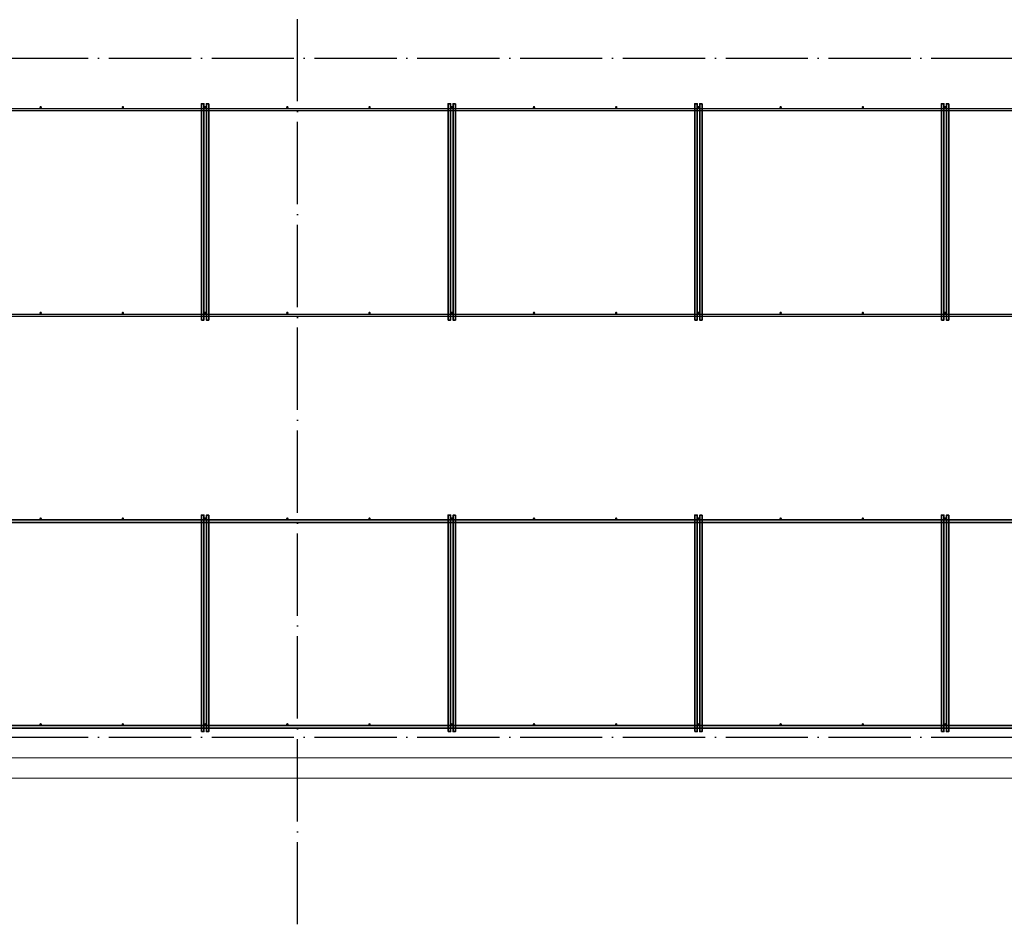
# Model space of a CAD drawing. Header units: millimetres. Extents: x -3725 to 93325, y -74170 to 82591.
# Tile 109 of 139: x 67048 to 71838, y 45830 to 50228. Entities that reach past the tile are written whole.
import ezdxf

# ---------------------------------------------------------------- set-up
doc = ezdxf.new("R2010")
doc.units = ezdxf.units.MM
for name, pattern in [('______11', [500, 400, -50, 0, -50]), ('______3', [500, 400, -100]), ('______5', [1100, 800, -100, 100, -100])]:
    doc.linetypes.add(name, pattern=pattern)
for name, color, linetype, lineweight in [('Standard', 7, 'Continuous', 25), ('Балка_ общее', 7, '______3', 13), ('Фундамент (1)', 7, 'Continuous', 35)]:
    doc.layers.add(name, color=color, linetype=linetype, lineweight=lineweight)
doc.layers.add('Арм.стержн. Фиксатор', color=7, linetype='Continuous', lineweight=35, true_color=0x501e0f)
doc.layers.add('Осевая линия_ общее', color=7, linetype='______5', lineweight=13, true_color=0xa0a0a0)

# ---------------------------------------------------------------- blocks, each defined once
blk = doc.blocks.new('СЛОЖНЫЙ_ОБЪЕКТ_5')
at = {"layer": 'Осевая линия_ общее', "color": 253, "linetype": '______11', "lineweight": -3, "true_color": 0xa0a0a0, "transparency": 33554687}
for p, q in [((68400, 45830), (68400, 69510)), ((57980, 50040), (74900, 50040)), ((57980, 46740), (74900, 46740))]:
    blk.add_line(p, q, dxfattribs=at)

msp = doc.modelspace()

# ---------------------------------------------------------------- hatches: boundary and pattern name
at = {"layer": 'Арм.стержн. Фиксатор', "linetype": 'Continuous', "lineweight": 35, "transparency": 33554687}
for points in [[(67156, 49802), (67155.5, 49804.3), (67154.2, 49806.2), (67152.3, 49807.5), (67150, 49808), (67147.7, 49807.5), (67145.8, 49806.2), (67144.5, 49804.3), (67144, 49802), (67144.5, 49799.7), (67145.8, 49797.8), (67147.7, 49796.5), (67150, 49796), (67152.3, 49796.5), (67154.2, 49797.8), (67155.5, 49799.7)], [(67556, 49802), (67555.5, 49804.3), (67554.2, 49806.2), (67552.3, 49807.5), (67550, 49808), (67547.7, 49807.5), (67545.8, 49806.2), (67544.5, 49804.3), (67544, 49802), (67544.5, 49799.7), (67545.8, 49797.8), (67547.7, 49796.5), (67550, 49796), (67552.3, 49796.5), (67554.2, 49797.8), (67555.5, 49799.7)], [(67956, 49802), (67955.5, 49804.3), (67954.2, 49806.2), (67952.3, 49807.5), (67950, 49808), (67947.7, 49807.5), (67945.8, 49806.2), (67944.5, 49804.3), (67944, 49802), (67944.5, 49799.7), (67945.8, 49797.8), (67947.7, 49796.5), (67950, 49796), (67952.3, 49796.5), (67954.2, 49797.8), (67955.5, 49799.7)], [(68356, 49802), (68355.5, 49804.3), (68354.2, 49806.2), (68352.3, 49807.5), (68350, 49808), (68347.7, 49807.5), (68345.8, 49806.2), (68344.5, 49804.3), (68344, 49802), (68344.5, 49799.7), (68345.8, 49797.8), (68347.7, 49796.5), (68350, 49796), (68352.3, 49796.5), (68354.2, 49797.8), (68355.5, 49799.7)], [(68756, 49802), (68755.5, 49804.3), (68754.2, 49806.2), (68752.3, 49807.5), (68750, 49808), (68747.7, 49807.5), (68745.8, 49806.2), (68744.5, 49804.3), (68744, 49802), (68744.5, 49799.7), (68745.8, 49797.8), (68747.7, 49796.5), (68750, 49796), (68752.3, 49796.5), (68754.2, 49797.8), (68755.5, 49799.7)], [(69156, 49802), (69155.5, 49804.3), (69154.2, 49806.2), (69152.3, 49807.5), (69150, 49808), (69147.7, 49807.5), (69145.8, 49806.2), (69144.5, 49804.3), (69144, 49802), (69144.5, 49799.7), (69145.8, 49797.8), (69147.7, 49796.5), (69150, 49796), (69152.3, 49796.5), (69154.2, 49797.8), (69155.5, 49799.7)], [(69556, 49802), (69555.5, 49804.3), (69554.2, 49806.2), (69552.3, 49807.5), (69550, 49808), (69547.7, 49807.5), (69545.8, 49806.2), (69544.5, 49804.3), (69544, 49802), (69544.5, 49799.7), (69545.8, 49797.8), (69547.7, 49796.5), (69550, 49796), (69552.3, 49796.5), (69554.2, 49797.8), (69555.5, 49799.7)], [(69956, 49802), (69955.5, 49804.3), (69954.2, 49806.2), (69952.3, 49807.5), (69950, 49808), (69947.7, 49807.5), (69945.8, 49806.2), (69944.5, 49804.3), (69944, 49802), (69944.5, 49799.7), (69945.8, 49797.8), (69947.7, 49796.5), (69950, 49796), (69952.3, 49796.5), (69954.2, 49797.8), (69955.5, 49799.7)], [(70356, 49802), (70355.5, 49804.3), (70354.2, 49806.2), (70352.3, 49807.5), (70350, 49808), (70347.7, 49807.5), (70345.8, 49806.2), (70344.5, 49804.3), (70344, 49802), (70344.5, 49799.7), (70345.8, 49797.8), (70347.7, 49796.5), (70350, 49796), (70352.3, 49796.5), (70354.2, 49797.8), (70355.5, 49799.7)], [(70756, 49802), (70755.5, 49804.3), (70754.2, 49806.2), (70752.3, 49807.5), (70750, 49808), (70747.7, 49807.5), (70745.8, 49806.2), (70744.5, 49804.3), (70744, 49802), (70744.5, 49799.7), (70745.8, 49797.8), (70747.7, 49796.5), (70750, 49796), (70752.3, 49796.5), (70754.2, 49797.8), (70755.5, 49799.7)], [(71156, 49802), (71155.5, 49804.3), (71154.2, 49806.2), (71152.3, 49807.5), (71150, 49808), (71147.7, 49807.5), (71145.8, 49806.2), (71144.5, 49804.3), (71144, 49802), (71144.5, 49799.7), (71145.8, 49797.8), (71147.7, 49796.5), (71150, 49796), (71152.3, 49796.5), (71154.2, 49797.8), (71155.5, 49799.7)], [(71556, 49802), (71555.5, 49804.3), (71554.2, 49806.2), (71552.3, 49807.5), (71550, 49808), (71547.7, 49807.5), (71545.8, 49806.2), (71544.5, 49804.3), (71544, 49802), (71544.5, 49799.7), (71545.8, 49797.8), (71547.7, 49796.5), (71550, 49796), (71552.3, 49796.5), (71554.2, 49797.8), (71555.5, 49799.7)], [(67156, 48802), (67155.5, 48804.3), (67154.2, 48806.2), (67152.3, 48807.5), (67150, 48808), (67147.7, 48807.5), (67145.8, 48806.2), (67144.5, 48804.3), (67144, 48802), (67144.5, 48799.7), (67145.8, 48797.8), (67147.7, 48796.5), (67150, 48796), (67152.3, 48796.5), (67154.2, 48797.8), (67155.5, 48799.7)], [(67556, 48802), (67555.5, 48804.3), (67554.2, 48806.2), (67552.3, 48807.5), (67550, 48808), (67547.7, 48807.5), (67545.8, 48806.2), (67544.5, 48804.3), (67544, 48802), (67544.5, 48799.7), (67545.8, 48797.8), (67547.7, 48796.5), (67550, 48796), (67552.3, 48796.5), (67554.2, 48797.8), (67555.5, 48799.7)], [(67956, 48802), (67955.5, 48804.3), (67954.2, 48806.2), (67952.3, 48807.5), (67950, 48808), (67947.7, 48807.5), (67945.8, 48806.2), (67944.5, 48804.3), (67944, 48802), (67944.5, 48799.7), (67945.8, 48797.8), (67947.7, 48796.5), (67950, 48796), (67952.3, 48796.5), (67954.2, 48797.8), (67955.5, 48799.7)], [(68356, 48802), (68355.5, 48804.3), (68354.2, 48806.2), (68352.3, 48807.5), (68350, 48808), (68347.7, 48807.5), (68345.8, 48806.2), (68344.5, 48804.3), (68344, 48802), (68344.5, 48799.7), (68345.8, 48797.8), (68347.7, 48796.5), (68350, 48796), (68352.3, 48796.5), (68354.2, 48797.8), (68355.5, 48799.7)], [(68756, 48802), (68755.5, 48804.3), (68754.2, 48806.2), (68752.3, 48807.5), (68750, 48808), (68747.7, 48807.5), (68745.8, 48806.2), (68744.5, 48804.3), (68744, 48802), (68744.5, 48799.7), (68745.8, 48797.8), (68747.7, 48796.5), (68750, 48796), (68752.3, 48796.5), (68754.2, 48797.8), (68755.5, 48799.7)], [(69156, 48802), (69155.5, 48804.3), (69154.2, 48806.2), (69152.3, 48807.5), (69150, 48808), (69147.7, 48807.5), (69145.8, 48806.2), (69144.5, 48804.3), (69144, 48802), (69144.5, 48799.7), (69145.8, 48797.8), (69147.7, 48796.5), (69150, 48796), (69152.3, 48796.5), (69154.2, 48797.8), (69155.5, 48799.7)], [(69556, 48802), (69555.5, 48804.3), (69554.2, 48806.2), (69552.3, 48807.5), (69550, 48808), (69547.7, 48807.5), (69545.8, 48806.2), (69544.5, 48804.3), (69544, 48802), (69544.5, 48799.7), (69545.8, 48797.8), (69547.7, 48796.5), (69550, 48796), (69552.3, 48796.5), (69554.2, 48797.8), (69555.5, 48799.7)], [(69956, 48802), (69955.5, 48804.3), (69954.2, 48806.2), (69952.3, 48807.5), (69950, 48808), (69947.7, 48807.5), (69945.8, 48806.2), (69944.5, 48804.3), (69944, 48802), (69944.5, 48799.7), (69945.8, 48797.8), (69947.7, 48796.5), (69950, 48796), (69952.3, 48796.5), (69954.2, 48797.8), (69955.5, 48799.7)], [(70356, 48802), (70355.5, 48804.3), (70354.2, 48806.2), (70352.3, 48807.5), (70350, 48808), (70347.7, 48807.5), (70345.8, 48806.2), (70344.5, 48804.3), (70344, 48802), (70344.5, 48799.7), (70345.8, 48797.8), (70347.7, 48796.5), (70350, 48796), (70352.3, 48796.5), (70354.2, 48797.8), (70355.5, 48799.7)], [(70756, 48802), (70755.5, 48804.3), (70754.2, 48806.2), (70752.3, 48807.5), (70750, 48808), (70747.7, 48807.5), (70745.8, 48806.2), (70744.5, 48804.3), (70744, 48802), (70744.5, 48799.7), (70745.8, 48797.8), (70747.7, 48796.5), (70750, 48796), (70752.3, 48796.5), (70754.2, 48797.8), (70755.5, 48799.7)], [(71156, 48802), (71155.5, 48804.3), (71154.2, 48806.2), (71152.3, 48807.5), (71150, 48808), (71147.7, 48807.5), (71145.8, 48806.2), (71144.5, 48804.3), (71144, 48802), (71144.5, 48799.7), (71145.8, 48797.8), (71147.7, 48796.5), (71150, 48796), (71152.3, 48796.5), (71154.2, 48797.8), (71155.5, 48799.7)], [(71556, 48802), (71555.5, 48804.3), (71554.2, 48806.2), (71552.3, 48807.5), (71550, 48808), (71547.7, 48807.5), (71545.8, 48806.2), (71544.5, 48804.3), (71544, 48802), (71544.5, 48799.7), (71545.8, 48797.8), (71547.7, 48796.5), (71550, 48796), (71552.3, 48796.5), (71554.2, 48797.8), (71555.5, 48799.7)], [(67156, 47802), (67155.5, 47804.3), (67154.2, 47806.2), (67152.3, 47807.5), (67150, 47808), (67147.7, 47807.5), (67145.8, 47806.2), (67144.5, 47804.3), (67144, 47802), (67144.5, 47799.7), (67145.8, 47797.8), (67147.7, 47796.5), (67150, 47796), (67152.3, 47796.5), (67154.2, 47797.8), (67155.5, 47799.7)], [(67556, 47802), (67555.5, 47804.3), (67554.2, 47806.2), (67552.3, 47807.5), (67550, 47808), (67547.7, 47807.5), (67545.8, 47806.2), (67544.5, 47804.3), (67544, 47802), (67544.5, 47799.7), (67545.8, 47797.8), (67547.7, 47796.5), (67550, 47796), (67552.3, 47796.5), (67554.2, 47797.8), (67555.5, 47799.7)], [(67956, 47802), (67955.5, 47804.3), (67954.2, 47806.2), (67952.3, 47807.5), (67950, 47808), (67947.7, 47807.5), (67945.8, 47806.2), (67944.5, 47804.3), (67944, 47802), (67944.5, 47799.7), (67945.8, 47797.8), (67947.7, 47796.5), (67950, 47796), (67952.3, 47796.5), (67954.2, 47797.8), (67955.5, 47799.7)], [(68356, 47802), (68355.5, 47804.3), (68354.2, 47806.2), (68352.3, 47807.5), (68350, 47808), (68347.7, 47807.5), (68345.8, 47806.2), (68344.5, 47804.3), (68344, 47802), (68344.5, 47799.7), (68345.8, 47797.8), (68347.7, 47796.5), (68350, 47796), (68352.3, 47796.5), (68354.2, 47797.8), (68355.5, 47799.7)], [(68756, 47802), (68755.5, 47804.3), (68754.2, 47806.2), (68752.3, 47807.5), (68750, 47808), (68747.7, 47807.5), (68745.8, 47806.2), (68744.5, 47804.3), (68744, 47802), (68744.5, 47799.7), (68745.8, 47797.8), (68747.7, 47796.5), (68750, 47796), (68752.3, 47796.5), (68754.2, 47797.8), (68755.5, 47799.7)], [(69156, 47802), (69155.5, 47804.3), (69154.2, 47806.2), (69152.3, 47807.5), (69150, 47808), (69147.7, 47807.5), (69145.8, 47806.2), (69144.5, 47804.3), (69144, 47802), (69144.5, 47799.7), (69145.8, 47797.8), (69147.7, 47796.5), (69150, 47796), (69152.3, 47796.5), (69154.2, 47797.8), (69155.5, 47799.7)], [(69556, 47802), (69555.5, 47804.3), (69554.2, 47806.2), (69552.3, 47807.5), (69550, 47808), (69547.7, 47807.5), (69545.8, 47806.2), (69544.5, 47804.3), (69544, 47802), (69544.5, 47799.7), (69545.8, 47797.8), (69547.7, 47796.5), (69550, 47796), (69552.3, 47796.5), (69554.2, 47797.8), (69555.5, 47799.7)], [(69956, 47802), (69955.5, 47804.3), (69954.2, 47806.2), (69952.3, 47807.5), (69950, 47808), (69947.7, 47807.5), (69945.8, 47806.2), (69944.5, 47804.3), (69944, 47802), (69944.5, 47799.7), (69945.8, 47797.8), (69947.7, 47796.5), (69950, 47796), (69952.3, 47796.5), (69954.2, 47797.8), (69955.5, 47799.7)], [(70356, 47802), (70355.5, 47804.3), (70354.2, 47806.2), (70352.3, 47807.5), (70350, 47808), (70347.7, 47807.5), (70345.8, 47806.2), (70344.5, 47804.3), (70344, 47802), (70344.5, 47799.7), (70345.8, 47797.8), (70347.7, 47796.5), (70350, 47796), (70352.3, 47796.5), (70354.2, 47797.8), (70355.5, 47799.7)], [(70756, 47802), (70755.5, 47804.3), (70754.2, 47806.2), (70752.3, 47807.5), (70750, 47808), (70747.7, 47807.5), (70745.8, 47806.2), (70744.5, 47804.3), (70744, 47802), (70744.5, 47799.7), (70745.8, 47797.8), (70747.7, 47796.5), (70750, 47796), (70752.3, 47796.5), (70754.2, 47797.8), (70755.5, 47799.7)], [(71156, 47802), (71155.5, 47804.3), (71154.2, 47806.2), (71152.3, 47807.5), (71150, 47808), (71147.7, 47807.5), (71145.8, 47806.2), (71144.5, 47804.3), (71144, 47802), (71144.5, 47799.7), (71145.8, 47797.8), (71147.7, 47796.5), (71150, 47796), (71152.3, 47796.5), (71154.2, 47797.8), (71155.5, 47799.7)], [(71556, 47802), (71555.5, 47804.3), (71554.2, 47806.2), (71552.3, 47807.5), (71550, 47808), (71547.7, 47807.5), (71545.8, 47806.2), (71544.5, 47804.3), (71544, 47802), (71544.5, 47799.7), (71545.8, 47797.8), (71547.7, 47796.5), (71550, 47796), (71552.3, 47796.5), (71554.2, 47797.8), (71555.5, 47799.7)], [(67156, 46802), (67155.5, 46804.3), (67154.2, 46806.2), (67152.3, 46807.5), (67150, 46808), (67147.7, 46807.5), (67145.8, 46806.2), (67144.5, 46804.3), (67144, 46802), (67144.5, 46799.7), (67145.8, 46797.8), (67147.7, 46796.5), (67150, 46796), (67152.3, 46796.5), (67154.2, 46797.8), (67155.5, 46799.7)], [(67556, 46802), (67555.5, 46804.3), (67554.2, 46806.2), (67552.3, 46807.5), (67550, 46808), (67547.7, 46807.5), (67545.8, 46806.2), (67544.5, 46804.3), (67544, 46802), (67544.5, 46799.7), (67545.8, 46797.8), (67547.7, 46796.5), (67550, 46796), (67552.3, 46796.5), (67554.2, 46797.8), (67555.5, 46799.7)], [(67956, 46802), (67955.5, 46804.3), (67954.2, 46806.2), (67952.3, 46807.5), (67950, 46808), (67947.7, 46807.5), (67945.8, 46806.2), (67944.5, 46804.3), (67944, 46802), (67944.5, 46799.7), (67945.8, 46797.8), (67947.7, 46796.5), (67950, 46796), (67952.3, 46796.5), (67954.2, 46797.8), (67955.5, 46799.7)], [(68356, 46802), (68355.5, 46804.3), (68354.2, 46806.2), (68352.3, 46807.5), (68350, 46808), (68347.7, 46807.5), (68345.8, 46806.2), (68344.5, 46804.3), (68344, 46802), (68344.5, 46799.7), (68345.8, 46797.8), (68347.7, 46796.5), (68350, 46796), (68352.3, 46796.5), (68354.2, 46797.8), (68355.5, 46799.7)], [(68756, 46802), (68755.5, 46804.3), (68754.2, 46806.2), (68752.3, 46807.5), (68750, 46808), (68747.7, 46807.5), (68745.8, 46806.2), (68744.5, 46804.3), (68744, 46802), (68744.5, 46799.7), (68745.8, 46797.8), (68747.7, 46796.5), (68750, 46796), (68752.3, 46796.5), (68754.2, 46797.8), (68755.5, 46799.7)], [(69156, 46802), (69155.5, 46804.3), (69154.2, 46806.2), (69152.3, 46807.5), (69150, 46808), (69147.7, 46807.5), (69145.8, 46806.2), (69144.5, 46804.3), (69144, 46802), (69144.5, 46799.7), (69145.8, 46797.8), (69147.7, 46796.5), (69150, 46796), (69152.3, 46796.5), (69154.2, 46797.8), (69155.5, 46799.7)], [(69556, 46802), (69555.5, 46804.3), (69554.2, 46806.2), (69552.3, 46807.5), (69550, 46808), (69547.7, 46807.5), (69545.8, 46806.2), (69544.5, 46804.3), (69544, 46802), (69544.5, 46799.7), (69545.8, 46797.8), (69547.7, 46796.5), (69550, 46796), (69552.3, 46796.5), (69554.2, 46797.8), (69555.5, 46799.7)], [(69956, 46802), (69955.5, 46804.3), (69954.2, 46806.2), (69952.3, 46807.5), (69950, 46808), (69947.7, 46807.5), (69945.8, 46806.2), (69944.5, 46804.3), (69944, 46802), (69944.5, 46799.7), (69945.8, 46797.8), (69947.7, 46796.5), (69950, 46796), (69952.3, 46796.5), (69954.2, 46797.8), (69955.5, 46799.7)], [(70356, 46802), (70355.5, 46804.3), (70354.2, 46806.2), (70352.3, 46807.5), (70350, 46808), (70347.7, 46807.5), (70345.8, 46806.2), (70344.5, 46804.3), (70344, 46802), (70344.5, 46799.7), (70345.8, 46797.8), (70347.7, 46796.5), (70350, 46796), (70352.3, 46796.5), (70354.2, 46797.8), (70355.5, 46799.7)], [(70756, 46802), (70755.5, 46804.3), (70754.2, 46806.2), (70752.3, 46807.5), (70750, 46808), (70747.7, 46807.5), (70745.8, 46806.2), (70744.5, 46804.3), (70744, 46802), (70744.5, 46799.7), (70745.8, 46797.8), (70747.7, 46796.5), (70750, 46796), (70752.3, 46796.5), (70754.2, 46797.8), (70755.5, 46799.7)], [(71156, 46802), (71155.5, 46804.3), (71154.2, 46806.2), (71152.3, 46807.5), (71150, 46808), (71147.7, 46807.5), (71145.8, 46806.2), (71144.5, 46804.3), (71144, 46802), (71144.5, 46799.7), (71145.8, 46797.8), (71147.7, 46796.5), (71150, 46796), (71152.3, 46796.5), (71154.2, 46797.8), (71155.5, 46799.7)], [(71556, 46802), (71555.5, 46804.3), (71554.2, 46806.2), (71552.3, 46807.5), (71550, 46808), (71547.7, 46807.5), (71545.8, 46806.2), (71544.5, 46804.3), (71544, 46802), (71544.5, 46799.7), (71545.8, 46797.8), (71547.7, 46796.5), (71550, 46796), (71552.3, 46796.5), (71554.2, 46797.8), (71555.5, 46799.7)]]:
    msp.add_hatch(color=34, dxfattribs=at).paths.add_polyline_path(points)

# ---------------------------------------------------------------- linework, layer by layer
at = {"layer": 'Standard', "color": 7, "linetype": 'Continuous', "lineweight": 18, "transparency": 33554687}
msp.add_lwpolyline([(59250, 46540), (76440, 46540), (76440, 68380), (59250, 68380), (59250, 46540)], dxfattribs=at)
at = {"layer": 'Арм.стержн. Фиксатор', "color": 34, "linetype": 'Continuous', "lineweight": 35, "transparency": 33554687}
for points in [[(67932, 48767.1), (67932, 49819.2), (67944, 49819.2), (67944, 48767.1), (67932, 48767.1)], [(67968, 49818.9), (67968, 48766.9), (67956, 48766.9), (67956, 49818.9), (67968, 49818.9)], [(69132, 48767.1), (69132, 49819.2), (69144, 49819.2), (69144, 48767.1), (69132, 48767.1)], [(69168, 49818.9), (69168, 48766.9), (69156, 48766.9), (69156, 49818.9), (69168, 49818.9)], [(70332, 48767.1), (70332, 49819.2), (70344, 49819.2), (70344, 48767.1), (70332, 48767.1)], [(70368, 49818.9), (70368, 48766.9), (70356, 48766.9), (70356, 49818.9), (70368, 49818.9)], [(71532, 48767.1), (71532, 49819.2), (71544, 49819.2), (71544, 48767.1), (71532, 48767.1)], [(71568, 49818.9), (71568, 48766.9), (71556, 48766.9), (71556, 49818.9), (71568, 49818.9)], [(67932, 46767.1), (67932, 47819.2), (67944, 47819.2), (67944, 46767.1), (67932, 46767.1)], [(67968, 47818.9), (67968, 46766.9), (67956, 46766.9), (67956, 47818.9), (67968, 47818.9)], [(69132, 46767.1), (69132, 47819.2), (69144, 47819.2), (69144, 46767.1), (69132, 46767.1)], [(69168, 47818.9), (69168, 46766.9), (69156, 46766.9), (69156, 47818.9), (69168, 47818.9)], [(70332, 46767.1), (70332, 47819.2), (70344, 47819.2), (70344, 46767.1), (70332, 46767.1)], [(70368, 47818.9), (70368, 46766.9), (70356, 46766.9), (70356, 47818.9), (70368, 47818.9)], [(71532, 46767.1), (71532, 47819.2), (71544, 47819.2), (71544, 46767.1), (71532, 46767.1)], [(71568, 47818.9), (71568, 46766.9), (71556, 46766.9), (71556, 47818.9), (71568, 47818.9)], [(60630, 47796), (74470, 47796), (74470, 47784), (60630, 47784), (60630, 47796)], [(60630, 47796), (74470, 47796), (74470, 47784), (60630, 47784), (60630, 47796)], [(60630, 46796), (74470, 46796), (74470, 46784), (60630, 46784), (60630, 46796)], [(60630, 46796), (74470, 46796), (74470, 46784), (60630, 46784), (60630, 46796)]]:
    msp.add_lwpolyline(points, dxfattribs=at)
at = {"layer": 'Арм.стержн. Фиксатор', "color": 34, "linetype": 'Continuous', "lineweight": 25, "transparency": 33554687}
for points in [[(62289.5, 49796), (74470, 49796), (74470, 49784), (62289.5, 49784), (62289.5, 49796)], [(62289.5, 49796), (74470, 49796), (74470, 49784), (62289.5, 49784), (62289.5, 49796)], [(62289.5, 48796), (74470, 48796), (74470, 48784), (62289.5, 48784), (62289.5, 48796)], [(62289.5, 48796), (74470, 48796), (74470, 48784), (62289.5, 48784), (62289.5, 48796)]]:
    msp.add_lwpolyline(points, dxfattribs=at)
at = {"layer": 'Фундамент (1)', "color": 7, "lineweight": 18, "transparency": 33554687}
msp.add_line((74500, 46640), (60600, 46640), dxfattribs=at)
at = {"layer": 'Фундамент (1)', "color": 7, "linetype": 'Continuous', "lineweight": 18, "transparency": 33554687}
msp.add_line((74500, 46640), (60600, 46640), dxfattribs=at)

# ---------------------------------------------------------------- block references
at = {"layer": 'Балка_ общее', "color": 7, "linetype": 'Continuous', "lineweight": 13, "transparency": 33554687}
msp.add_blockref('СЛОЖНЫЙ_ОБЪЕКТ_5', (0, 0), dxfattribs=at)

doc.saveas('drawing.dxf')
